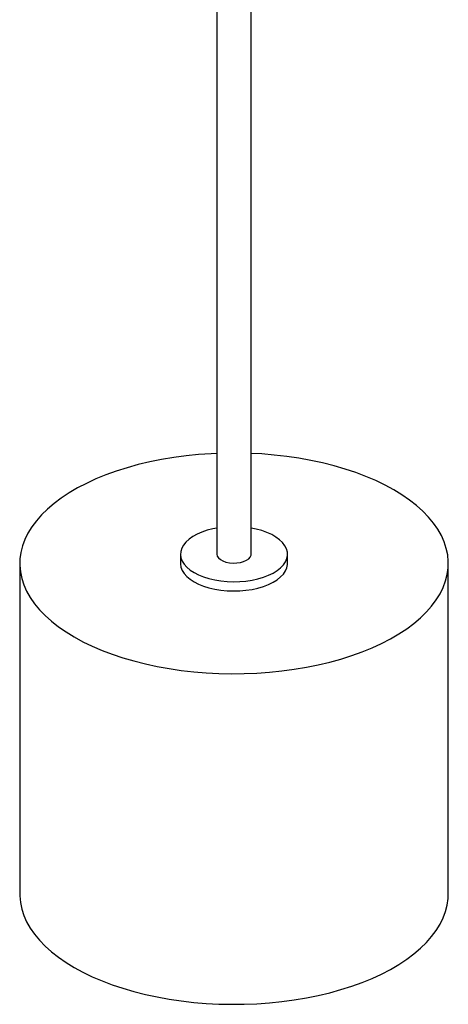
# Paper-space layout '_Trimétrica' of a CAD drawing. Header units: millimetres. Extents: x -2647 to -1739, y -1944 to -588.
# Tile 1 of 5: x -2647 to -2447, y -1944 to -1485. Entities that reach past the tile are written whole.
import ezdxf

# ---------------------------------------------------------------- set-up
doc = ezdxf.new("R2010")
doc.units = ezdxf.units.MM

psp = doc.layouts.new('_Trimétrica')

# ---------------------------------------------------------------- linework, layer by layer
at = {"color": 7, "linetype": 'Continuous', "lineweight": 25}
for p, q in [((-2555.18, -966.88), (-2555.18, -1734.04)), ((-2539.18, -1734.04), (-2539.18, -966.88)), ((-2572.18, -1734.04), (-2572.18, -1738.33)), ((-2522.18, -1738.33), (-2522.18, -1734.04)), ((-2647.18, -1738.33), (-2647.18, -1892.62)), ((-2447.18, -1892.62), (-2447.18, -1738.33))]:
    psp.add_line(p, q, dxfattribs=at)
at = {"color": 7, "linetype": 'Continuous', "lineweight": 25, "flags": 128}
for points in [[(-2555.18, -1686.99), (-2557.88, -1687.12), (-2563.75, -1687.53), (-2569.57, -1688.13), (-2575.3, -1688.9), (-2580.94, -1689.84), (-2586.46, -1690.96), (-2591.83, -1692.24), (-2597.06, -1693.68), (-2602.1, -1695.28), (-2606.96, -1697.04), (-2611.6, -1698.93), (-2616.02, -1700.97), (-2620.2, -1703.13), (-2624.12, -1705.42), (-2627.77, -1707.83), (-2631.13, -1710.34), (-2634.2, -1712.95), (-2636.97, -1715.65), (-2639.42, -1718.43), (-2641.55, -1721.28), (-2643.34, -1724.19), (-2644.8, -1727.15), (-2645.91, -1730.14), (-2646.68, -1733.17), (-2647.1, -1736.22), (-2647.17, -1739.27), (-2646.88, -1742.32), (-2646.25, -1745.35), (-2645.27, -1748.36), (-2643.94, -1751.34), (-2642.27, -1754.27), (-2640.27, -1757.14), (-2637.95, -1759.95), (-2635.3, -1762.68), (-2632.34, -1765.32), (-2629.09, -1767.87), (-2625.55, -1770.32), (-2621.73, -1772.66), (-2617.65, -1774.87), (-2613.32, -1776.96), (-2608.76, -1778.91), (-2603.99, -1780.71), (-2599.01, -1782.37), (-2593.85, -1783.88)], [(-2593.85, -1783.88), (-2588.53, -1785.22), (-2583.07, -1786.4), (-2577.47, -1787.41), (-2571.77, -1788.25), (-2565.99, -1788.91), (-2560.14, -1789.4), (-2554.24, -1789.7), (-2548.32, -1789.83), (-2542.39, -1789.77), (-2536.48, -1789.53), (-2530.61, -1789.12), (-2524.8, -1788.52), (-2519.07, -1787.75), (-2513.43, -1786.81), (-2507.91, -1785.69), (-2502.53, -1784.41), (-2497.31, -1782.97), (-2492.26, -1781.37), (-2487.41, -1779.62), (-2482.77, -1777.72), (-2478.35, -1775.69), (-2474.17, -1773.52), (-2470.25, -1771.23), (-2466.6, -1768.82), (-2463.24, -1766.31), (-2460.16, -1763.7), (-2457.4, -1761), (-2454.95, -1758.22), (-2452.82, -1755.37), (-2451.03, -1752.46), (-2449.57, -1749.51), (-2448.45, -1746.51), (-2447.69, -1743.48), (-2447.27, -1740.44), (-2447.2, -1737.38), (-2447.48, -1734.34), (-2448.12, -1731.3), (-2449.1, -1728.29), (-2450.43, -1725.31), (-2452.09, -1722.39), (-2454.09, -1719.51), (-2456.42, -1716.71), (-2459.07, -1713.97), (-2462.02, -1711.33), (-2465.28, -1708.78), (-2468.82, -1706.33), (-2472.64, -1704), (-2476.72, -1701.78), (-2481.05, -1699.7), (-2485.61, -1697.75), (-2490.38, -1695.94), (-2495.36, -1694.28), (-2500.51, -1692.78), (-2505.84, -1691.43), (-2511.3, -1690.25), (-2516.89, -1689.24), (-2522.59, -1688.4), (-2528.38, -1687.74), (-2534.23, -1687.26), (-2539.18, -1686.99)], [(-2555.18, -1721.84), (-2557, -1722.2), (-2559.65, -1722.88), (-2562.13, -1723.72), (-2564.39, -1724.7), (-2566.42, -1725.81), (-2568.17, -1727.04), (-2569.63, -1728.37), (-2570.77, -1729.78), (-2571.59, -1731.25), (-2572.06, -1732.75), (-2572.18, -1734.28), (-2571.95, -1735.8), (-2571.37, -1737.29), (-2570.46, -1738.74), (-2569.21, -1740.13), (-2567.66, -1741.43), (-2565.82, -1742.62), (-2563.72, -1743.7), (-2561.38, -1744.64), (-2558.85, -1745.43)], [(-2558.85, -1745.43), (-2556.15, -1746.06), (-2553.33, -1746.52), (-2550.42, -1746.81), (-2547.47, -1746.92), (-2544.51, -1746.84), (-2541.59, -1746.59), (-2538.75, -1746.16), (-2536.02, -1745.56), (-2533.45, -1744.8), (-2531.08, -1743.89), (-2528.93, -1742.84), (-2527.04, -1741.66), (-2525.43, -1740.38), (-2524.12, -1739.01), (-2523.14, -1737.57), (-2522.5, -1736.09), (-2522.2, -1734.57), (-2522.26, -1733.04), (-2522.66, -1731.53), (-2523.41, -1730.06), (-2524.49, -1728.63), (-2525.89, -1727.29), (-2527.59, -1726.04), (-2529.57, -1724.9), (-2531.79, -1723.9), (-2534.23, -1723.03), (-2536.85, -1722.32), (-2539.18, -1721.84)], [(-2555.18, -1734.04), (-2555.18, -1734.05), (-2554.99, -1734.93), (-2554.44, -1735.78), (-2553.54, -1736.54), (-2552.35, -1737.19), (-2550.92, -1737.68)], [(-2550.92, -1737.68), (-2549.31, -1738.01), (-2547.6, -1738.15), (-2545.87, -1738.1), (-2544.21, -1737.86), (-2542.68, -1737.45), (-2541.37, -1736.87), (-2540.32, -1736.16), (-2539.6, -1735.35), (-2539.23, -1734.48), (-2539.18, -1734.04)], [(-2572.18, -1738.33), (-2572.18, -1738.56), (-2571.95, -1740.08), (-2571.37, -1741.58), (-2570.46, -1743.03), (-2569.21, -1744.41), (-2567.66, -1745.71), (-2565.82, -1746.91), (-2563.72, -1747.98), (-2561.38, -1748.92), (-2558.85, -1749.71)], [(-2558.85, -1749.71), (-2556.15, -1750.34), (-2553.33, -1750.81), (-2550.42, -1751.09), (-2547.47, -1751.2), (-2544.51, -1751.13), (-2541.59, -1750.88), (-2538.75, -1750.45), (-2536.02, -1749.85), (-2533.45, -1749.09), (-2531.08, -1748.17), (-2528.93, -1747.12), (-2527.04, -1745.95), (-2525.43, -1744.67), (-2524.12, -1743.3), (-2523.14, -1741.86), (-2522.5, -1740.37), (-2522.2, -1738.85), (-2522.18, -1738.33)], [(-2647.18, -1892.62), (-2647.17, -1893.56), (-2646.88, -1896.61), (-2646.25, -1899.64), (-2645.27, -1902.65), (-2643.94, -1905.63), (-2642.27, -1908.56), (-2640.27, -1911.43), (-2637.95, -1914.24), (-2635.3, -1916.97), (-2632.34, -1919.61), (-2629.09, -1922.17), (-2625.55, -1924.61), (-2621.73, -1926.95), (-2617.65, -1929.16), (-2613.32, -1931.25), (-2608.76, -1933.2), (-2603.99, -1935), (-2599.01, -1936.66), (-2593.85, -1938.17)], [(-2593.85, -1938.17), (-2588.53, -1939.51), (-2583.07, -1940.69), (-2577.47, -1941.7), (-2571.77, -1942.54), (-2565.99, -1943.2), (-2560.14, -1943.69), (-2554.24, -1943.99), (-2548.32, -1944.12), (-2542.39, -1944.06), (-2536.48, -1943.82), (-2530.61, -1943.41), (-2524.8, -1942.81), (-2519.07, -1942.04), (-2513.43, -1941.1), (-2507.91, -1939.98), (-2502.53, -1938.7), (-2497.31, -1937.26), (-2492.26, -1935.66), (-2487.41, -1933.91), (-2482.77, -1932.01), (-2478.35, -1929.98), (-2474.17, -1927.81), (-2470.25, -1925.52), (-2466.6, -1923.11), (-2463.24, -1920.6), (-2460.16, -1917.99), (-2457.4, -1915.29), (-2454.95, -1912.51), (-2452.82, -1909.66), (-2451.03, -1906.75), (-2449.57, -1903.8), (-2448.45, -1900.8), (-2447.69, -1897.77), (-2447.27, -1894.73), (-2447.18, -1892.62)]]:
    psp.add_lwpolyline(points, dxfattribs=at)

doc.saveas('drawing.dxf')
